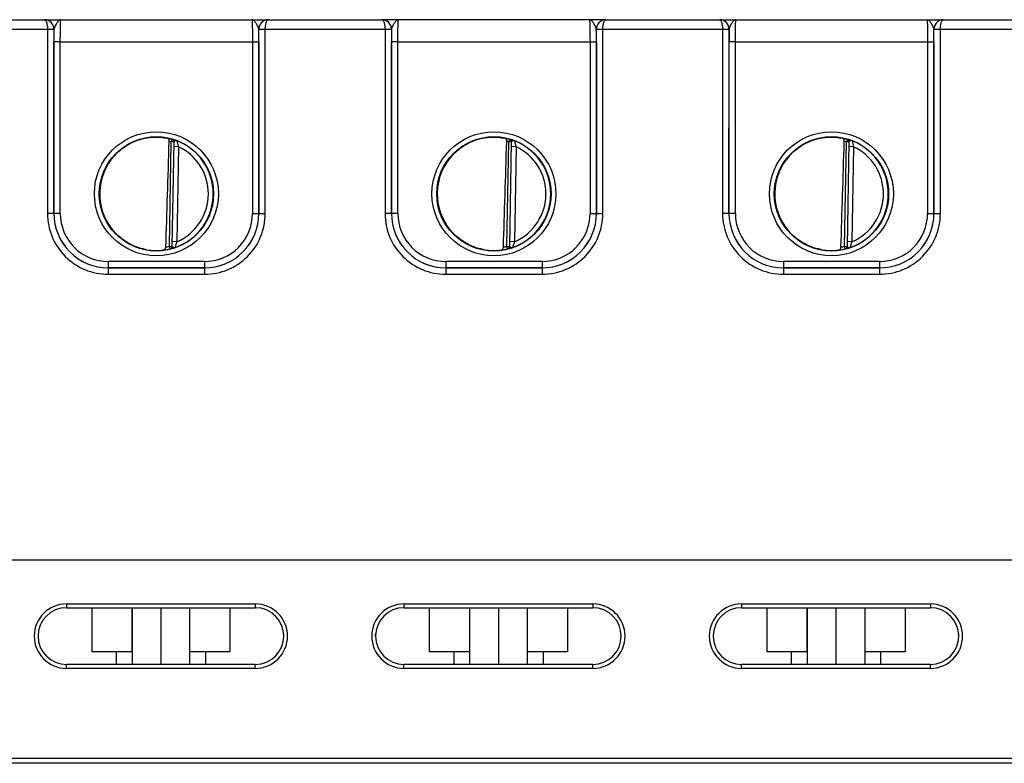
# Model space of a CAD drawing. Header units: inches. Extents: x 0 to 34, y 0 to 22.
# Tile 141 of 157: x 25.3 to 28.4, y 2.3 to 4.7. Entities that reach past the tile are written whole.
import ezdxf

# ---------------------------------------------------------------- set-up
doc = ezdxf.new("R2010")
doc.units = ezdxf.units.IN
doc.header["$LTSCALE"] = 1.87
doc.header["$MEASUREMENT"] = 0
doc.layers.get('0').update_dxf_attribs({"linetype": 'CONTINUOUS'})
doc.layers.add('02___PRT_ALL_AXES', color=7, linetype='CONTINUOUS')

msp = doc.modelspace()

# ---------------------------------------------------------------- linework, layer by layer
at = {"color": 7, "linetype": 'CONTINUOUS'}
for p, q in [((25.0007, 4.6595), (25.3553, 4.6595)), ((25.3568, 4.6594), (25.3553, 4.6595)), ((25.3555, 4.6595), (26.0556, 4.6595)), ((26.0557, 4.6595), (26.0542, 4.6594)), ((26.0557, 4.6595), (26.4103, 4.6595)), ((26.4118, 4.6594), (26.4103, 4.6595)), ((27.1106, 4.6595), (26.4105, 4.6595)), ((27.1107, 4.6595), (27.1092, 4.6594)), ((27.1107, 4.6595), (27.4653, 4.6595)), ((27.4668, 4.6594), (27.4653, 4.6595)), ((27.4655, 4.6595), (28.1656, 4.6595)), ((28.1656, 4.6595), (28.1632, 4.6595)), ((28.1657, 4.6595), (28.1642, 4.6594)), ((28.1657, 4.6595), (28.5203, 4.6595)), ((24.9909, 4.6296), (25.3652, 4.6296)), ((25.3652, 4.6296), (25.3651, 4.0541)), ((25.3652, 4.6296), (25.3852, 4.6295)), ((25.3652, 4.6296), (25.3852, 4.6296)), ((25.3852, 4.6295), (25.3851, 4.054)), ((25.3855, 4.6295), (25.3852, 4.6295)), ((26.0259, 4.6295), (26.0256, 4.6295)), ((26.0259, 4.6295), (26.0459, 4.6296)), ((26.0259, 4.6296), (26.0459, 4.6296)), ((26.0259, 4.054), (26.0259, 4.6295)), ((26.0459, 4.6296), (26.4202, 4.6296)), ((26.0459, 4.0541), (26.0459, 4.6296)), ((26.4202, 4.6296), (26.4201, 4.0541)), ((26.4202, 4.6296), (26.4402, 4.6295)), ((26.4202, 4.6296), (26.4402, 4.6296)), ((26.4402, 4.6295), (26.4401, 4.054)), ((26.4405, 4.6295), (26.4402, 4.6295)), ((27.0809, 4.6295), (27.0806, 4.6295)), ((27.0809, 4.6295), (27.1009, 4.6296)), ((27.0809, 4.6296), (27.1009, 4.6296)), ((27.0809, 4.054), (27.0809, 4.6295)), ((27.1009, 4.6296), (27.4752, 4.6296)), ((27.1009, 4.0541), (27.1009, 4.6296)), ((27.4752, 4.6296), (27.4751, 4.0541)), ((27.4752, 4.6296), (27.4952, 4.6296)), ((27.4752, 4.6296), (27.4952, 4.6295)), ((27.4952, 4.6295), (27.4951, 4.054)), ((27.4955, 4.6295), (27.4952, 4.6295)), ((28.1359, 4.6295), (28.1356, 4.6295)), ((28.1359, 4.6296), (28.1559, 4.6296)), ((28.1359, 4.6295), (28.1559, 4.6296)), ((28.1359, 4.054), (28.1359, 4.6295)), ((28.1559, 4.6296), (28.5302, 4.6296)), ((28.1559, 4.0541), (28.1559, 4.6296)), ((25.3852, 4.0541), (25.3853, 4.5903)), ((25.4053, 4.5901), (25.3853, 4.5903)), ((25.4052, 4.054), (25.4053, 4.5901)), ((25.4053, 4.5901), (26.0058, 4.5901)), ((26.0058, 4.5901), (26.0258, 4.5903)), ((26.0058, 4.5901), (26.0059, 4.054)), ((26.0258, 4.5903), (26.0259, 4.0541)), ((26.4402, 4.0541), (26.4403, 4.5903)), ((26.4603, 4.5901), (26.4403, 4.5903)), ((26.4602, 4.054), (26.4603, 4.5901)), ((26.4603, 4.5901), (27.0608, 4.5901)), ((27.0608, 4.5901), (27.0808, 4.5903)), ((27.0608, 4.5901), (27.0609, 4.054)), ((27.0808, 4.5903), (27.0809, 4.0541)), ((27.4952, 4.0541), (27.4953, 4.5903)), ((27.5153, 4.5901), (27.4953, 4.5903)), ((27.5152, 4.054), (27.5153, 4.5901)), ((27.5153, 4.5901), (28.1158, 4.5901)), ((28.1158, 4.5901), (28.1358, 4.5903)), ((28.1158, 4.5901), (28.1159, 4.054)), ((28.1358, 4.5903), (28.1359, 4.0541)), ((25.7463, 3.9516), (25.752, 4.2779)), ((25.7542, 4.2855), (25.752, 4.2779)), ((25.7599, 4.2778), (25.752, 4.2779)), ((25.7542, 4.2858), (25.7542, 4.2855)), ((25.7599, 4.2781), (25.7542, 3.9511)), ((26.8013, 3.9516), (26.807, 4.2779)), ((26.8092, 4.2855), (26.807, 4.2779)), ((26.8149, 4.2778), (26.807, 4.2779)), ((26.8092, 4.2858), (26.8092, 4.2855)), ((26.8149, 4.2781), (26.8092, 3.9511)), ((27.8563, 3.9516), (27.862, 4.2779)), ((27.8642, 4.2855), (27.862, 4.2779)), ((27.8699, 4.2778), (27.862, 4.2779)), ((27.8642, 4.2858), (27.8642, 4.2855)), ((27.8699, 4.2781), (27.8642, 3.9511)), ((25.7746, 4.2627), (25.7596, 4.263)), ((25.7746, 4.2627), (25.7694, 3.966)), ((26.8296, 4.2627), (26.8146, 4.263)), ((26.8296, 4.2627), (26.8244, 3.966)), ((27.8846, 4.2627), (27.8696, 4.263)), ((27.8846, 4.2627), (27.8794, 3.966)), ((25.3851, 4.054), (25.3651, 4.0541)), ((25.3852, 4.0541), (25.3851, 4.054)), ((25.4052, 4.054), (25.3852, 4.0541)), ((26.0059, 4.054), (26.0259, 4.0541)), ((26.0259, 4.0541), (26.0259, 4.054)), ((26.0259, 4.054), (26.0459, 4.0541)), ((26.4401, 4.054), (26.4201, 4.0541)), ((26.4402, 4.0541), (26.4401, 4.054)), ((26.4602, 4.054), (26.4402, 4.0541)), ((27.0609, 4.054), (27.0809, 4.0541)), ((27.0809, 4.0541), (27.0809, 4.054)), ((27.0809, 4.054), (27.1009, 4.0541)), ((27.4951, 4.054), (27.4751, 4.0541)), ((27.4952, 4.0541), (27.4951, 4.054)), ((27.5152, 4.054), (27.4952, 4.0541)), ((28.1159, 4.054), (28.1359, 4.0541)), ((28.1359, 4.0541), (28.1359, 4.054)), ((28.1359, 4.054), (28.1559, 4.0541)), ((25.7463, 3.9516), (25.7542, 3.9514)), ((25.7482, 3.9439), (25.7463, 3.9516)), ((25.7482, 3.9436), (25.7507, 3.944)), ((25.7482, 3.9439), (25.7482, 3.9436)), ((25.7542, 3.9511), (25.7546, 3.9502)), ((25.7694, 3.966), (25.7544, 3.9663)), ((25.7546, 3.9502), (25.7557, 3.9493)), ((26.8013, 3.9516), (26.8092, 3.9514)), ((26.8032, 3.9439), (26.8013, 3.9516)), ((26.8032, 3.9436), (26.8057, 3.944)), ((26.8032, 3.9439), (26.8032, 3.9436)), ((26.8092, 3.9511), (26.8096, 3.9502)), ((26.8244, 3.966), (26.8094, 3.9663)), ((26.8096, 3.9502), (26.8107, 3.9493)), ((27.8563, 3.9516), (27.8642, 3.9514)), ((27.8582, 3.9439), (27.8563, 3.9516)), ((27.8582, 3.9436), (27.8607, 3.944)), ((27.8582, 3.9439), (27.8582, 3.9436)), ((27.8642, 3.9511), (27.8646, 3.9502)), ((27.8794, 3.966), (27.8644, 3.9663)), ((27.8646, 3.9502), (27.8657, 3.9493)), ((25.5551, 3.8841), (25.856, 3.8841)), ((25.5551, 3.8841), (25.5551, 3.8641)), ((25.5552, 3.8841), (25.5551, 3.8841)), ((25.8559, 3.904), (25.5552, 3.904)), ((25.5552, 3.904), (25.5552, 3.8841)), ((25.8559, 3.8841), (25.5552, 3.8841)), ((25.8559, 3.904), (25.8559, 3.8841)), ((25.8559, 3.8841), (25.856, 3.8841)), ((25.856, 3.8841), (25.856, 3.8641)), ((26.6101, 3.8841), (26.911, 3.8841)), ((26.6101, 3.8841), (26.6101, 3.8641)), ((26.6102, 3.8841), (26.6101, 3.8841)), ((26.9109, 3.904), (26.6102, 3.904)), ((26.6102, 3.904), (26.6102, 3.8841)), ((26.9109, 3.8841), (26.6102, 3.8841)), ((26.9109, 3.904), (26.9109, 3.8841)), ((26.9109, 3.8841), (26.911, 3.8841)), ((26.911, 3.8841), (26.911, 3.8641)), ((27.6651, 3.8841), (27.966, 3.8841)), ((27.6651, 3.8841), (27.6651, 3.8641)), ((27.6652, 3.8841), (27.6651, 3.8841)), ((27.9659, 3.904), (27.6652, 3.904)), ((27.6652, 3.904), (27.6652, 3.8841)), ((27.9659, 3.8841), (27.6652, 3.8841)), ((27.9659, 3.904), (27.9659, 3.8841)), ((27.9659, 3.8841), (27.966, 3.8841)), ((27.966, 3.8841), (27.966, 3.8641)), ((25.5551, 3.8641), (25.856, 3.8641)), ((26.6101, 3.8641), (26.911, 3.8641)), ((27.6651, 3.8641), (27.966, 3.8641)), ((32.6886, 2.9705), (23.8666, 2.9705)), ((25.4243, 2.8342), (26.0148, 2.8342)), ((25.4243, 2.8342), (25.4243, 2.8224)), ((26.0148, 2.8342), (26.0148, 2.8224)), ((26.4793, 2.8342), (27.0698, 2.8342)), ((26.4793, 2.8342), (26.4793, 2.8224)), ((27.0698, 2.8342), (27.0698, 2.8224)), ((27.5343, 2.8342), (28.1248, 2.8342)), ((27.5343, 2.8342), (27.5343, 2.8224)), ((28.1248, 2.8342), (28.1248, 2.8224)), ((25.4243, 2.8224), (26.0148, 2.8224)), ((25.5035, 2.8224), (25.5035, 2.6845)), ((25.6287, 2.8224), (25.6287, 2.6845)), ((25.6295, 2.8224), (25.6295, 2.6453)), ((25.7195, 2.8224), (25.7195, 2.6453)), ((25.8095, 2.8224), (25.8095, 2.6453)), ((25.9355, 2.8224), (25.9355, 2.6845)), ((26.4793, 2.8224), (27.0698, 2.8224)), ((26.5585, 2.8224), (26.5585, 2.6845)), ((26.6837, 2.8224), (26.6837, 2.6845)), ((26.6845, 2.8224), (26.6845, 2.6453)), ((26.7745, 2.8224), (26.7745, 2.6453)), ((26.8645, 2.8224), (26.8645, 2.6453)), ((26.9905, 2.8224), (26.9905, 2.6845)), ((27.5343, 2.8224), (28.1248, 2.8224)), ((27.6135, 2.8224), (27.6135, 2.6845)), ((27.7387, 2.8224), (27.7387, 2.6845)), ((27.7395, 2.8224), (27.7395, 2.6453)), ((27.8295, 2.8224), (27.8295, 2.6453)), ((27.9195, 2.8224), (27.9195, 2.6453)), ((28.0455, 2.8224), (28.0455, 2.6845)), ((25.6295, 2.6845), (25.5035, 2.6845)), ((25.58, 2.6845), (25.58, 2.6453)), ((25.9355, 2.6845), (25.8095, 2.6845)), ((25.859, 2.6845), (25.859, 2.6453)), ((26.6845, 2.6845), (26.5585, 2.6845)), ((26.635, 2.6845), (26.635, 2.6453)), ((26.9905, 2.6845), (26.8645, 2.6845)), ((26.914, 2.6845), (26.914, 2.6453)), ((27.7395, 2.6845), (27.6135, 2.6845)), ((27.69, 2.6845), (27.69, 2.6453)), ((28.0455, 2.6845), (27.9195, 2.6845)), ((27.969, 2.6845), (27.969, 2.6453)), ((26.0148, 2.6453), (25.4243, 2.6453)), ((25.4243, 2.633), (25.4243, 2.6453)), ((26.0148, 2.633), (25.4243, 2.633)), ((26.0148, 2.633), (26.0148, 2.6453)), ((27.0698, 2.6453), (26.4793, 2.6453)), ((26.4793, 2.633), (26.4793, 2.6453)), ((27.0698, 2.633), (26.4793, 2.633)), ((27.0698, 2.633), (27.0698, 2.6453)), ((28.1248, 2.6453), (27.5343, 2.6453)), ((27.5343, 2.633), (27.5343, 2.6453)), ((28.1248, 2.633), (27.5343, 2.633)), ((28.1248, 2.633), (28.1248, 2.6453)), ((32.6777, 2.3511), (23.8664, 2.3511)), ((32.7627, 2.3363), (23.8654, 2.3363))]:
    msp.add_line(p, q, dxfattribs=at)
for centre, radius in [((25.7055, 4.1156), 0.1937), ((26.7605, 4.1156), 0.1937), ((27.8155, 4.1156), 0.1937), ((25.7055, 4.1155), 0.1787), ((26.7605, 4.1155), 0.1787), ((27.8155, 4.1155), 0.1787)]:
    msp.add_circle(centre, radius, dxfattribs=at)
for centre, radius, start, end in [((25.3553, 4.6562), 0.00327, 87.8599, 89.9826), ((25.3555, 4.6295), 0.03, 87.5291, 89.999), ((25.3555, 4.6295), 0.03, 359.9956, 87.5279), ((26.0556, 4.6295), 0.03, 92.7602, 180.0044), ((26.0556, 4.6295), 0.03, 90.0012, 92.7589), ((26.0557, 4.6562), 0.00327, 90.0179, 92.1395), ((26.4103, 4.6562), 0.00327, 87.8599, 89.9826), ((26.4105, 4.6295), 0.03, 87.5291, 89.999), ((26.4105, 4.6295), 0.03, 359.9956, 87.5279), ((27.1106, 4.6295), 0.03, 92.7602, 180.0044), ((27.1106, 4.6295), 0.03, 90.0012, 92.7589), ((27.1107, 4.6562), 0.00327, 90.0179, 92.1395), ((27.4653, 4.6562), 0.00327, 87.8599, 89.9826), ((27.4655, 4.6295), 0.03, 87.5291, 89.999), ((27.4655, 4.6295), 0.03, 359.9956, 87.5279), ((28.1656, 4.6295), 0.03, 92.7602, 180.0044), ((28.1656, 4.6295), 0.03, 90.0012, 92.7589), ((28.1657, 4.6562), 0.00327, 90.0179, 92.1395), ((25.3551, 4.6295), 0.03, 359.9986, 0.2485), ((30.1785, 4.5899), 4.7932, 179.5265, 179.9953), ((21.4881, 4.5909), 4.5376, 359.9915, 0.4867), ((26.0559, 4.6295), 0.03, 179.7515, 180.0014), ((26.4101, 4.6295), 0.03, 359.9986, 0.2485), ((31.2335, 4.5899), 4.7932, 179.5265, 179.9953), ((22.5431, 4.5909), 4.5376, 359.9915, 0.4867), ((27.1109, 4.6295), 0.03, 179.7515, 180.0014), ((27.4651, 4.6295), 0.03, 359.9986, 0.2485), ((32.2885, 4.5899), 4.7932, 179.5265, 179.9953), ((23.5981, 4.5909), 4.5376, 359.9915, 0.4867), ((28.1659, 4.6295), 0.03, 179.7515, 180.0014), ((25.7055, 4.1156), 0.1772, 97.5897, 260.4103), ((25.7057, 4.1147), 0.1781, 97.6098, 99.3988), ((25.7055, 4.1157), 0.1766, 74.0133, 78.9223), ((25.7055, 4.1155), 0.169, 74.0143, 76.3145), ((25.752, 4.2783), 0.00787, 359.0028, 74.0573), ((25.752, 4.2779), 0.00787, 1.6021, 74.0232), ((25.752, 4.2779), 0.00784, 359.0019, 1.612), ((26.0562, 4.3469), 0.2939, 192.9473, 196.6544), ((25.7055, 4.1155), 0.1776, 359.9911, 68.799), ((26.7605, 4.1156), 0.1772, 97.5897, 260.4103), ((26.7607, 4.1147), 0.1781, 97.6098, 99.3988), ((26.7605, 4.1157), 0.1766, 74.0133, 78.9223), ((26.7605, 4.1155), 0.169, 74.0143, 76.3145), ((26.807, 4.2783), 0.00787, 359.0028, 74.0573), ((26.807, 4.2779), 0.00787, 1.6021, 74.0232), ((26.807, 4.2779), 0.00784, 359.0019, 1.612), ((26.7605, 4.1155), 0.1776, 359.9911, 68.799), ((27.1112, 4.3469), 0.2939, 192.9473, 196.6544), ((27.8155, 4.1156), 0.1772, 97.5897, 260.4103), ((27.8157, 4.1147), 0.1781, 97.6098, 99.3988), ((27.8155, 4.1157), 0.1766, 74.0133, 78.9223), ((27.8155, 4.1155), 0.169, 74.0143, 76.3145), ((27.862, 4.2783), 0.00787, 359.0028, 74.0573), ((27.862, 4.2779), 0.00787, 1.6021, 74.0232), ((27.862, 4.2779), 0.00784, 359.0019, 1.612), ((27.8155, 4.1155), 0.1776, 359.9911, 68.799), ((28.1662, 4.3469), 0.2939, 192.9473, 196.6544), ((25.7055, 4.1155), 0.1626, 359.9909, 64.8568), ((26.7605, 4.1155), 0.1626, 359.9909, 64.8568), ((27.8155, 4.1155), 0.1626, 359.9909, 64.8568), ((25.7038, 4.1156), 0.1755, 180.0274, 181.9215), ((25.7056, 4.1155), 0.1776, 289.1914, 359.9989), ((25.7056, 4.1155), 0.1626, 293.1308, 0.0029), ((26.7588, 4.1156), 0.1755, 180.0274, 181.9215), ((26.7606, 4.1155), 0.1776, 289.1914, 359.9989), ((26.7606, 4.1155), 0.1626, 293.1308, 0.0029), ((27.8138, 4.1156), 0.1755, 180.0274, 181.9215), ((27.8156, 4.1155), 0.1776, 289.1914, 359.9989), ((27.8156, 4.1155), 0.1626, 293.1308, 0.0029), ((25.5551, 4.0541), 0.1899, 179.9889, 270.0019), ((25.5551, 4.054), 0.1699, 179.9848, 270.0049), ((25.5552, 4.0541), 0.17, 179.9855, 269.9982), ((25.5552, 4.0539), 0.15, 179.9812, 270.0003), ((25.8559, 4.0541), 0.17, 270.0018, 0.0145), ((25.8559, 4.0539), 0.15, 269.9997, 0.0188), ((25.856, 4.0541), 0.1899, 269.9981, 0.0111), ((25.856, 4.054), 0.1699, 269.9951, 0.0152), ((26.6101, 4.0541), 0.1899, 179.9889, 270.0019), ((26.6101, 4.054), 0.1699, 179.9848, 270.0049), ((26.6102, 4.0541), 0.17, 179.9855, 269.9982), ((26.6102, 4.0539), 0.15, 179.9812, 270.0003), ((26.9109, 4.0541), 0.17, 270.0018, 0.0145), ((26.9109, 4.0539), 0.15, 269.9997, 0.0188), ((26.911, 4.0541), 0.1899, 269.9981, 0.0111), ((26.911, 4.054), 0.1699, 269.9951, 0.0152), ((27.6651, 4.0541), 0.1899, 179.9889, 270.0019), ((27.6651, 4.054), 0.1699, 179.9848, 270.0049), ((27.6652, 4.0541), 0.17, 179.9855, 269.9982), ((27.6652, 4.0539), 0.15, 179.9812, 270.0003), ((27.9659, 4.0541), 0.17, 270.0018, 0.0145), ((27.9659, 4.0539), 0.15, 269.9997, 0.0188), ((27.966, 4.0541), 0.1899, 269.9981, 0.0111), ((27.966, 4.054), 0.1699, 269.9951, 0.0152), ((25.7058, 4.1167), 0.1784, 259.0718, 260.3997), ((25.7042, 4.1068), 0.1683, 260.3451, 277.8085), ((25.7055, 4.1154), 0.1767, 277.0182, 283.9844), ((25.7055, 4.1156), 0.169, 280.1153, 283.9841), ((25.7463, 3.9512), 0.00787, 283.9402, 358.9971), ((25.7463, 3.9516), 0.00787, 283.9738, 356.3969), ((25.7463, 3.9516), 0.00784, 356.3871, 358.9981), ((26.7608, 4.1167), 0.1784, 259.0718, 260.3997), ((26.7592, 4.1068), 0.1683, 260.3451, 277.8085), ((26.7605, 4.1154), 0.1767, 277.0182, 283.9844), ((26.7605, 4.1156), 0.169, 280.1153, 283.9841), ((26.8013, 3.9512), 0.00787, 283.9402, 358.9971), ((26.8013, 3.9516), 0.00787, 283.9738, 356.3969), ((26.8013, 3.9516), 0.00784, 356.3871, 358.9981), ((27.8158, 4.1167), 0.1784, 259.0718, 260.3997), ((27.8142, 4.1068), 0.1683, 260.3451, 277.8085), ((27.8155, 4.1154), 0.1767, 277.0182, 283.9844), ((27.8155, 4.1156), 0.169, 280.1153, 283.9841), ((27.8563, 3.9512), 0.00787, 283.9402, 358.9971), ((27.8563, 3.9516), 0.00787, 283.9738, 356.3969), ((27.8563, 3.9516), 0.00784, 356.3871, 358.9981), ((25.4243, 2.7336), 0.1006, 90.0006, 269.9994), ((26.0148, 2.7336), 0.1006, 270.0003, 89.9997), ((26.4793, 2.7336), 0.1006, 90.0006, 269.9994), ((27.0698, 2.7336), 0.1006, 270.0003, 89.9997), ((27.5343, 2.7336), 0.1006, 90.0006, 269.9994), ((28.1248, 2.7336), 0.1006, 270.0003, 89.9997), ((25.4243, 2.7338), 0.0886, 90, 270), ((26.0148, 2.7338), 0.0886, 270, 90), ((26.4793, 2.7338), 0.0886, 90, 270), ((27.0698, 2.7338), 0.0886, 270, 90), ((27.5343, 2.7338), 0.0886, 90, 270), ((28.1248, 2.7338), 0.0886, 270, 90)]:
    msp.add_arc(centre, radius, start, end, dxfattribs=at)
for centre in [(25.7272, 6.8728), (26.7822, 6.8728), (27.8372, 6.8728)]:
    msp.add_ellipse(centre, major_axis=(0.078, 4.4688), ratio=0.01745, start_param=-2.283644, end_param=-2.189561, dxfattribs=at)
for points, knots in [([(25.3555, 4.6595), (25.3561, 4.6595), (25.3576, 4.6589), (25.3593, 4.6571), (25.361, 4.6543), (25.3624, 4.6507), (25.3636, 4.6462), (25.3648, 4.6391), (25.3652, 4.6335), (25.3652, 4.6296)], [0, 0, 0, 0, 0.058927, 0.132934, 0.228657, 0.347601, 0.48839, 0.647641, 1, 1, 1, 1]), ([(25.3852, 4.6296), (25.3851, 4.6335), (25.3836, 4.6412), (25.3772, 4.6509), (25.3678, 4.6575), (25.3604, 4.6593), (25.3568, 4.6594)], [0, 0, 0, 0, 0.256304, 0.50879, 0.756176, 1, 1, 1, 1]), ([(25.4069, 4.6595), (25.4059, 4.6595), (25.4037, 4.6589), (25.4006, 4.6569), (25.3977, 4.6537), (25.3947, 4.6497), (25.3918, 4.645), (25.389, 4.6399), (25.3866, 4.6348), (25.3855, 4.6312), (25.3855, 4.6295)], [0, 0, 0, 0, 0.078756, 0.170582, 0.281971, 0.413169, 0.5601, 0.715105, 0.866637, 1, 1, 1, 1]), ([(25.4053, 4.5901), (25.4053, 4.5946), (25.4053, 4.6035), (25.4054, 4.6164), (25.4055, 4.6265), (25.4057, 4.634), (25.4058, 4.639), (25.4059, 4.6436), (25.406, 4.6476), (25.4061, 4.6511), (25.4063, 4.654), (25.4064, 4.656), (25.4065, 4.6574), (25.4066, 4.6581), (25.4066, 4.6587), (25.4067, 4.6591), (25.4068, 4.6593), (25.4068, 4.6595), (25.4069, 4.6595)], [0, 0, 0, 0, 0.195368, 0.382973, 0.55569, 0.634386, 0.706958, 0.772718, 0.831042, 0.881376, 0.923246, 0.956259, 0.969347, 0.980118, 0.98855, 0.994633, 0.998383, 1, 1, 1, 1]), ([(26.0042, 4.6595), (26.0042, 4.6595), (26.0043, 4.6593), (26.0044, 4.6591), (26.0044, 4.6587), (26.0045, 4.6581), (26.0046, 4.6574), (26.0047, 4.656), (26.0048, 4.654), (26.005, 4.6511), (26.0051, 4.6476), (26.0052, 4.6436), (26.0053, 4.639), (26.0054, 4.634), (26.0055, 4.6265), (26.0057, 4.6164), (26.0058, 4.6035), (26.0058, 4.5946), (26.0058, 4.5901)], [0, 0, 0, 0, 0.00163, 0.005392, 0.011478, 0.019909, 0.030679, 0.043767, 0.07678, 0.118649, 0.168982, 0.227304, 0.293062, 0.365632, 0.444325, 0.617036, 0.804634, 1, 1, 1, 1]), ([(26.0256, 4.6295), (26.0255, 4.6312), (26.0245, 4.6348), (26.0221, 4.6399), (26.0193, 4.645), (26.0164, 4.6497), (26.0134, 4.6538), (26.0104, 4.6569), (26.0074, 4.659), (26.0052, 4.6595), (26.0042, 4.6595)], [0, 0, 0, 0, 0.133375, 0.284921, 0.439936, 0.58687, 0.718061, 0.829437, 0.921249, 1, 1, 1, 1]), ([(26.0542, 4.6594), (26.0505, 4.6592), (26.0431, 4.6575), (26.0338, 4.6509), (26.0274, 4.6412), (26.0259, 4.6335), (26.0259, 4.6296)], [0, 0, 0, 0, 0.243825, 0.491225, 0.743715, 1, 1, 1, 1]), ([(26.0459, 4.6296), (26.0459, 4.6335), (26.0463, 4.6391), (26.0475, 4.6462), (26.0487, 4.6507), (26.0501, 4.6543), (26.0517, 4.6571), (26.0535, 4.6589), (26.055, 4.6595), (26.0556, 4.6595)], [0, 0, 0, 0, 0.35236, 0.511612, 0.652403, 0.771347, 0.867068, 0.941073, 1, 1, 1, 1]), ([(26.4105, 4.6595), (26.4111, 4.6595), (26.4126, 4.6589), (26.4143, 4.6571), (26.416, 4.6543), (26.4174, 4.6507), (26.4186, 4.6462), (26.4198, 4.6391), (26.4202, 4.6335), (26.4202, 4.6296)], [0, 0, 0, 0, 0.058927, 0.132934, 0.228657, 0.347601, 0.48839, 0.647641, 1, 1, 1, 1]), ([(26.4402, 4.6296), (26.4401, 4.6335), (26.4386, 4.6412), (26.4322, 4.6509), (26.4228, 4.6575), (26.4154, 4.6593), (26.4118, 4.6594)], [0, 0, 0, 0, 0.256304, 0.50879, 0.756176, 1, 1, 1, 1]), ([(26.4619, 4.6595), (26.4609, 4.6595), (26.4587, 4.6589), (26.4556, 4.6569), (26.4527, 4.6537), (26.4497, 4.6497), (26.4468, 4.645), (26.444, 4.6399), (26.4416, 4.6348), (26.4405, 4.6312), (26.4405, 4.6295)], [0, 0, 0, 0, 0.078756, 0.170582, 0.281971, 0.413169, 0.5601, 0.715105, 0.866637, 1, 1, 1, 1]), ([(26.4603, 4.5901), (26.4603, 4.5946), (26.4603, 4.6035), (26.4604, 4.6164), (26.4605, 4.6265), (26.4607, 4.634), (26.4608, 4.639), (26.4609, 4.6436), (26.461, 4.6476), (26.4611, 4.6511), (26.4613, 4.654), (26.4614, 4.656), (26.4615, 4.6574), (26.4616, 4.6581), (26.4616, 4.6587), (26.4617, 4.6591), (26.4618, 4.6593), (26.4618, 4.6595), (26.4619, 4.6595)], [0, 0, 0, 0, 0.195368, 0.382973, 0.55569, 0.634386, 0.706958, 0.772718, 0.831042, 0.881376, 0.923246, 0.956259, 0.969347, 0.980118, 0.98855, 0.994633, 0.998383, 1, 1, 1, 1]), ([(27.0592, 4.6595), (27.0592, 4.6595), (27.0593, 4.6593), (27.0594, 4.6591), (27.0594, 4.6587), (27.0595, 4.6581), (27.0596, 4.6574), (27.0597, 4.656), (27.0598, 4.654), (27.06, 4.6511), (27.0601, 4.6476), (27.0602, 4.6436), (27.0603, 4.639), (27.0604, 4.634), (27.0605, 4.6265), (27.0607, 4.6164), (27.0608, 4.6035), (27.0608, 4.5946), (27.0608, 4.5901)], [0, 0, 0, 0, 0.00163, 0.005392, 0.011478, 0.019909, 0.030679, 0.043767, 0.07678, 0.118649, 0.168982, 0.227304, 0.293062, 0.365632, 0.444325, 0.617036, 0.804634, 1, 1, 1, 1]), ([(27.0806, 4.6295), (27.0805, 4.6312), (27.0795, 4.6348), (27.0771, 4.6399), (27.0743, 4.645), (27.0714, 4.6497), (27.0684, 4.6538), (27.0654, 4.6569), (27.0624, 4.659), (27.0602, 4.6595), (27.0592, 4.6595)], [0, 0, 0, 0, 0.133375, 0.284921, 0.439936, 0.58687, 0.718061, 0.829437, 0.921249, 1, 1, 1, 1]), ([(27.1092, 4.6594), (27.1055, 4.6592), (27.0981, 4.6575), (27.0888, 4.6509), (27.0824, 4.6412), (27.0809, 4.6335), (27.0809, 4.6296)], [0, 0, 0, 0, 0.243825, 0.491225, 0.743715, 1, 1, 1, 1]), ([(27.1009, 4.6296), (27.1009, 4.6335), (27.1013, 4.6391), (27.1025, 4.6462), (27.1037, 4.6507), (27.1051, 4.6543), (27.1067, 4.6571), (27.1085, 4.6589), (27.11, 4.6595), (27.1106, 4.6595)], [0, 0, 0, 0, 0.35236, 0.511612, 0.652403, 0.771347, 0.867068, 0.941073, 1, 1, 1, 1]), ([(27.4655, 4.6595), (27.4661, 4.6595), (27.4676, 4.6589), (27.4693, 4.6571), (27.471, 4.6543), (27.4724, 4.6507), (27.4736, 4.6462), (27.4748, 4.6391), (27.4752, 4.6335), (27.4752, 4.6296)], [0, 0, 0, 0, 0.058927, 0.132934, 0.228657, 0.347601, 0.48839, 0.647641, 1, 1, 1, 1]), ([(27.4952, 4.6296), (27.4951, 4.6335), (27.4936, 4.6412), (27.4872, 4.6509), (27.4778, 4.6575), (27.4704, 4.6593), (27.4668, 4.6594)], [0, 0, 0, 0, 0.256304, 0.50879, 0.756176, 1, 1, 1, 1]), ([(27.5169, 4.6595), (27.5159, 4.6595), (27.5137, 4.6589), (27.5106, 4.6569), (27.5077, 4.6537), (27.5047, 4.6497), (27.5018, 4.645), (27.499, 4.6399), (27.4966, 4.6348), (27.4955, 4.6312), (27.4955, 4.6295)], [0, 0, 0, 0, 0.078756, 0.170582, 0.281971, 0.413169, 0.5601, 0.715105, 0.866637, 1, 1, 1, 1]), ([(27.5153, 4.5901), (27.5153, 4.5946), (27.5153, 4.6035), (27.5154, 4.6164), (27.5155, 4.6265), (27.5157, 4.634), (27.5158, 4.639), (27.5159, 4.6436), (27.516, 4.6476), (27.5161, 4.6511), (27.5163, 4.654), (27.5164, 4.656), (27.5165, 4.6574), (27.5166, 4.6581), (27.5166, 4.6587), (27.5167, 4.6591), (27.5168, 4.6593), (27.5168, 4.6595), (27.5169, 4.6595)], [0, 0, 0, 0, 0.195368, 0.382973, 0.55569, 0.634386, 0.706958, 0.772718, 0.831042, 0.881376, 0.923246, 0.956259, 0.969347, 0.980118, 0.98855, 0.994633, 0.998383, 1, 1, 1, 1]), ([(28.1142, 4.6595), (28.1142, 4.6595), (28.1143, 4.6593), (28.1144, 4.6591), (28.1144, 4.6587), (28.1145, 4.6581), (28.1146, 4.6574), (28.1147, 4.656), (28.1148, 4.654), (28.115, 4.6511), (28.1151, 4.6476), (28.1152, 4.6436), (28.1153, 4.639), (28.1154, 4.634), (28.1155, 4.6265), (28.1157, 4.6164), (28.1158, 4.6035), (28.1158, 4.5946), (28.1158, 4.5901)], [0, 0, 0, 0, 0.00163, 0.005392, 0.011478, 0.019909, 0.030679, 0.043767, 0.07678, 0.118649, 0.168982, 0.227304, 0.293062, 0.365632, 0.444325, 0.617036, 0.804634, 1, 1, 1, 1]), ([(28.1356, 4.6295), (28.1355, 4.6312), (28.1345, 4.6348), (28.1321, 4.6399), (28.1293, 4.645), (28.1264, 4.6497), (28.1234, 4.6538), (28.1204, 4.6569), (28.1174, 4.659), (28.1152, 4.6595), (28.1142, 4.6595)], [0, 0, 0, 0, 0.133375, 0.284921, 0.439936, 0.58687, 0.718061, 0.829437, 0.921249, 1, 1, 1, 1]), ([(28.1642, 4.6594), (28.1605, 4.6592), (28.1531, 4.6575), (28.1438, 4.6509), (28.1374, 4.6412), (28.1359, 4.6335), (28.1359, 4.6296)], [0, 0, 0, 0, 0.243825, 0.491225, 0.743715, 1, 1, 1, 1]), ([(28.1559, 4.6296), (28.1559, 4.6335), (28.1563, 4.6391), (28.1575, 4.6462), (28.1587, 4.6507), (28.1601, 4.6543), (28.1617, 4.6571), (28.1635, 4.6589), (28.165, 4.6595), (28.1656, 4.6595)], [0, 0, 0, 0, 0.35236, 0.511612, 0.652403, 0.771347, 0.867068, 0.941073, 1, 1, 1, 1]), ([(25.5284, 4.117), (25.5285, 4.1273), (25.5304, 4.148), (25.5387, 4.1779), (25.5521, 4.206), (25.5702, 4.2313), (25.5924, 4.2531), (25.6181, 4.2707), (25.6464, 4.2835), (25.6665, 4.2887), (25.6766, 4.2904)], [0, 0, 0, 0, 0.124994, 0.249987, 0.374981, 0.49998, 0.624979, 0.749984, 0.87499, 1, 1, 1, 1]), ([(25.6821, 4.2912), (25.6874, 4.2919), (25.7066, 4.2935), (25.726, 4.2919), (25.7395, 4.289)], [0, 0, 0, 0, 0.279235, 1, 1, 1, 1]), ([(25.7455, 4.2796), (25.7455, 4.2808), (25.7452, 4.2831), (25.7439, 4.286), (25.742, 4.2881), (25.7403, 4.2888), (25.7395, 4.289)], [0, 0, 0, 0, 0.29813, 0.561485, 0.78951, 1, 1, 1, 1]), ([(25.7698, 4.2811), (25.7687, 4.2815), (25.7666, 4.2822), (25.7637, 4.2832), (25.7611, 4.2841), (25.7588, 4.2848), (25.7571, 4.2852), (25.756, 4.2855), (25.7554, 4.2856), (25.7549, 4.2857), (25.7545, 4.2858), (25.7543, 4.2858), (25.7542, 4.2859), (25.7542, 4.2858)], [0, 0, 0, 0, 0.209002, 0.401143, 0.572522, 0.719607, 0.838965, 0.887207, 0.927301, 0.958883, 0.981641, 0.995322, 1, 1, 1, 1]), ([(25.7698, 4.2811), (25.7687, 4.2814), (25.767, 4.2815), (25.7649, 4.2811), (25.7634, 4.2806), (25.762, 4.2801), (25.7608, 4.2795), (25.7599, 4.2787), (25.7599, 4.2781)], [0, 0, 0, 0, 0.296253, 0.448699, 0.596767, 0.731961, 0.846449, 1, 1, 1, 1]), ([(26.5834, 4.117), (26.5835, 4.1273), (26.5854, 4.148), (26.5937, 4.1779), (26.6071, 4.206), (26.6252, 4.2313), (26.6474, 4.2531), (26.6731, 4.2707), (26.7014, 4.2835), (26.7215, 4.2887), (26.7316, 4.2904)], [0, 0, 0, 0, 0.124994, 0.249987, 0.374981, 0.49998, 0.624979, 0.749984, 0.87499, 1, 1, 1, 1]), ([(26.7371, 4.2912), (26.7424, 4.2919), (26.7616, 4.2935), (26.781, 4.2919), (26.7945, 4.289)], [0, 0, 0, 0, 0.279236, 1, 1, 1, 1]), ([(26.8005, 4.2796), (26.8005, 4.2808), (26.8002, 4.2831), (26.7989, 4.286), (26.797, 4.2881), (26.7953, 4.2888), (26.7945, 4.289)], [0, 0, 0, 0, 0.29813, 0.561485, 0.78951, 1, 1, 1, 1]), ([(26.8248, 4.2811), (26.8237, 4.2815), (26.8216, 4.2822), (26.8187, 4.2832), (26.8161, 4.2841), (26.8138, 4.2848), (26.8121, 4.2852), (26.811, 4.2855), (26.8104, 4.2856), (26.8099, 4.2857), (26.8095, 4.2858), (26.8093, 4.2858), (26.8092, 4.2859), (26.8092, 4.2858)], [0, 0, 0, 0, 0.209002, 0.401143, 0.572522, 0.719607, 0.838965, 0.887207, 0.927301, 0.958883, 0.981641, 0.995322, 1, 1, 1, 1]), ([(26.8248, 4.2811), (26.8237, 4.2814), (26.822, 4.2815), (26.8199, 4.2811), (26.8184, 4.2806), (26.817, 4.2801), (26.8158, 4.2795), (26.8149, 4.2787), (26.8149, 4.2781)], [0, 0, 0, 0, 0.296253, 0.448699, 0.596767, 0.731961, 0.846449, 1, 1, 1, 1]), ([(27.6384, 4.117), (27.6385, 4.1273), (27.6404, 4.148), (27.6487, 4.1779), (27.6621, 4.206), (27.6802, 4.2313), (27.7024, 4.2531), (27.7281, 4.2707), (27.7564, 4.2835), (27.7765, 4.2887), (27.7866, 4.2904)], [0, 0, 0, 0, 0.124994, 0.249987, 0.374981, 0.49998, 0.624979, 0.749984, 0.87499, 1, 1, 1, 1]), ([(27.7921, 4.2912), (27.7974, 4.2919), (27.8166, 4.2935), (27.836, 4.2919), (27.8495, 4.289)], [0, 0, 0, 0, 0.279236, 1, 1, 1, 1]), ([(27.8555, 4.2796), (27.8555, 4.2808), (27.8552, 4.2831), (27.8539, 4.286), (27.852, 4.2881), (27.8503, 4.2888), (27.8495, 4.289)], [0, 0, 0, 0, 0.29813, 0.561485, 0.78951, 1, 1, 1, 1]), ([(27.8798, 4.2811), (27.8787, 4.2815), (27.8766, 4.2822), (27.8737, 4.2832), (27.8711, 4.2841), (27.8688, 4.2848), (27.8671, 4.2852), (27.866, 4.2855), (27.8654, 4.2856), (27.8649, 4.2857), (27.8645, 4.2858), (27.8643, 4.2858), (27.8642, 4.2859), (27.8642, 4.2858)], [0, 0, 0, 0, 0.209002, 0.401143, 0.572522, 0.719607, 0.838965, 0.887207, 0.927301, 0.958883, 0.981641, 0.995322, 1, 1, 1, 1]), ([(27.8798, 4.2811), (27.8787, 4.2814), (27.877, 4.2815), (27.8749, 4.2811), (27.8734, 4.2806), (27.872, 4.2801), (27.8708, 4.2795), (27.8699, 4.2787), (27.8699, 4.2781)], [0, 0, 0, 0, 0.296253, 0.448699, 0.596767, 0.731961, 0.846449, 1, 1, 1, 1]), ([(25.672, 3.9416), (25.6622, 3.9435), (25.643, 3.9489), (25.6159, 3.9618), (25.5914, 3.9789), (25.5701, 4), (25.5527, 4.0243), (25.5396, 4.0512), (25.5311, 4.0799), (25.5288, 4.0998), (25.5285, 4.1097)], [0, 0, 0, 0, 0.125009, 0.250015, 0.37502, 0.500019, 0.625017, 0.750011, 0.875004, 1, 1, 1, 1]), ([(26.727, 3.9416), (26.7172, 3.9435), (26.698, 3.9489), (26.6709, 3.9618), (26.6464, 3.9789), (26.6251, 4), (26.6077, 4.0243), (26.5946, 4.0512), (26.5861, 4.0799), (26.5838, 4.0998), (26.5835, 4.1097)], [0, 0, 0, 0, 0.125009, 0.250015, 0.37502, 0.500019, 0.625017, 0.750011, 0.875004, 1, 1, 1, 1]), ([(27.782, 3.9416), (27.7722, 3.9435), (27.753, 3.9489), (27.7259, 3.9618), (27.7014, 3.9789), (27.6801, 4), (27.6627, 4.0243), (27.6496, 4.0512), (27.6411, 4.0799), (27.6388, 4.0998), (27.6385, 4.1097)], [0, 0, 0, 0, 0.125009, 0.250015, 0.37502, 0.500019, 0.625017, 0.750011, 0.875004, 1, 1, 1, 1]), ([(25.7271, 3.94), (25.7281, 3.9402), (25.7301, 3.9407), (25.7326, 3.9426), (25.7346, 3.9455), (25.7351, 3.9479), (25.7352, 3.9492)], [0, 0, 0, 0, 0.224287, 0.456533, 0.713042, 1, 1, 1, 1]), ([(25.7507, 3.944), (25.7519, 3.9443), (25.7542, 3.9457), (25.7554, 3.9481), (25.7557, 3.9493)], [0, 0, 0, 0, 0.490096, 1, 1, 1, 1]), ([(25.7507, 3.944), (25.7526, 3.9444), (25.757, 3.9456), (25.7614, 3.9469), (25.7639, 3.9478)], [0, 0, 0, 0, 0.415287, 1, 1, 1, 1]), ([(25.7557, 3.9493), (25.7563, 3.949), (25.7576, 3.9485), (25.7602, 3.9476), (25.7625, 3.9474), (25.7639, 3.9478)], [0, 0, 0, 0, 0.226857, 0.484836, 1, 1, 1, 1]), ([(25.7694, 3.966), (25.7687, 3.9639), (25.7668, 3.9579), (25.765, 3.9518), (25.7639, 3.9478)], [0, 0, 0, 0, 0.346235, 1, 1, 1, 1]), ([(26.7821, 3.94), (26.7831, 3.9402), (26.7851, 3.9407), (26.7876, 3.9426), (26.7896, 3.9455), (26.7901, 3.9479), (26.7902, 3.9492)], [0, 0, 0, 0, 0.224287, 0.456533, 0.713042, 1, 1, 1, 1]), ([(26.8057, 3.944), (26.8069, 3.9443), (26.8092, 3.9457), (26.8104, 3.9481), (26.8107, 3.9493)], [0, 0, 0, 0, 0.490097, 1, 1, 1, 1]), ([(26.8057, 3.944), (26.8076, 3.9444), (26.812, 3.9456), (26.8164, 3.9469), (26.8189, 3.9478)], [0, 0, 0, 0, 0.415285, 1, 1, 1, 1]), ([(26.8107, 3.9493), (26.8113, 3.949), (26.8126, 3.9485), (26.8152, 3.9476), (26.8175, 3.9474), (26.8189, 3.9478)], [0, 0, 0, 0, 0.226856, 0.484835, 1, 1, 1, 1]), ([(26.8244, 3.966), (26.8237, 3.9639), (26.8218, 3.9579), (26.82, 3.9518), (26.8189, 3.9478)], [0, 0, 0, 0, 0.346234, 1, 1, 1, 1]), ([(27.8371, 3.94), (27.8381, 3.9402), (27.8401, 3.9407), (27.8426, 3.9426), (27.8446, 3.9455), (27.8451, 3.9479), (27.8452, 3.9492)], [0, 0, 0, 0, 0.224287, 0.456533, 0.713042, 1, 1, 1, 1]), ([(27.8607, 3.944), (27.8619, 3.9443), (27.8642, 3.9457), (27.8654, 3.9481), (27.8657, 3.9493)], [0, 0, 0, 0, 0.490096, 1, 1, 1, 1]), ([(27.8607, 3.944), (27.8626, 3.9444), (27.867, 3.9456), (27.8714, 3.9469), (27.8739, 3.9478)], [0, 0, 0, 0, 0.415287, 1, 1, 1, 1]), ([(27.8657, 3.9493), (27.8663, 3.949), (27.8676, 3.9485), (27.8702, 3.9476), (27.8725, 3.9474), (27.8739, 3.9478)], [0, 0, 0, 0, 0.226857, 0.484836, 1, 1, 1, 1]), ([(27.8794, 3.966), (27.8787, 3.9639), (27.8768, 3.9579), (27.875, 3.9518), (27.8739, 3.9478)], [0, 0, 0, 0, 0.346234, 1, 1, 1, 1])]:
    msp.add_open_spline(points, degree=3, knots=knots, dxfattribs=at)
at = {"layer": '02___PRT_ALL_AXES', "color": 7, "linetype": 'CONTINUOUS'}
for p, q in [((26.1031, 2.7405), (26.1033, 2.732)), ((26.3908, 2.732), (26.3909, 2.7405)), ((28.2133, 2.7322), (28.2132, 2.7401))]:
    msp.add_line(p, q, dxfattribs=at)

doc.saveas('drawing.dxf')
